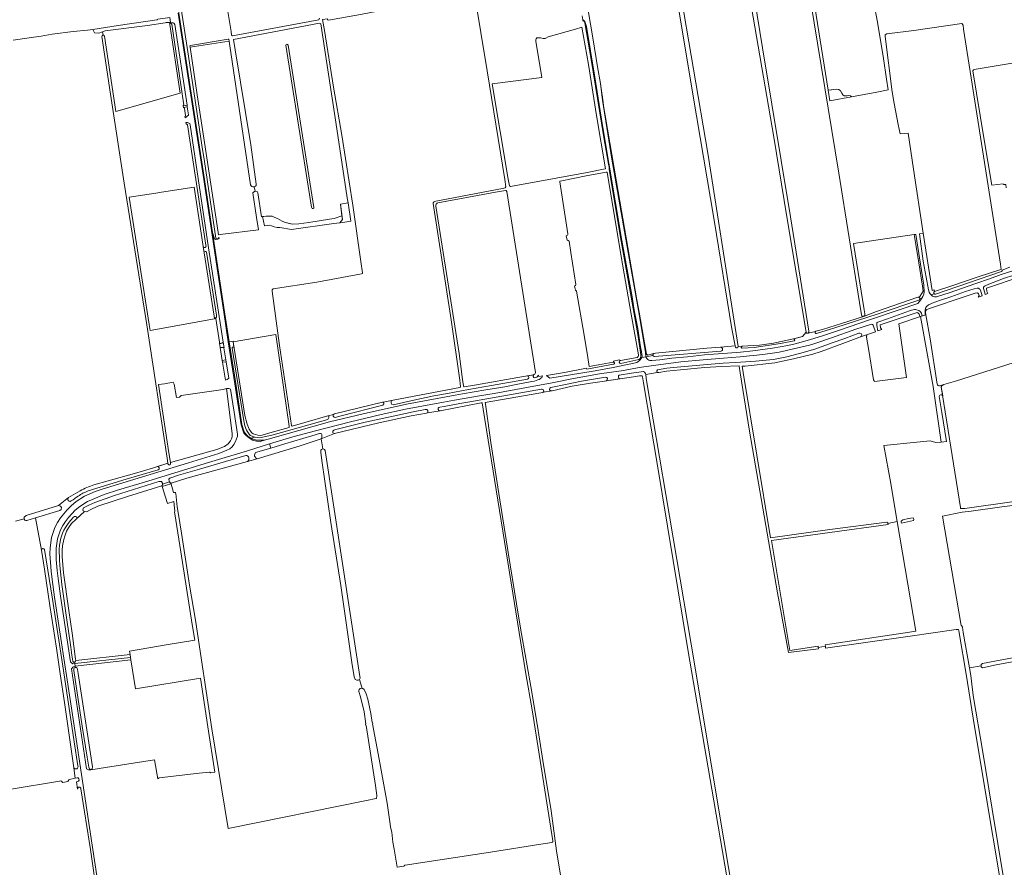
# Model space of a CAD drawing. Header units: metres. Extents: x 209813 to 223847, y 571801 to 587119.
# Tile 131 of 256: x 216649 to 217443, y 572574 to 573258. Entities that reach past the tile are written whole.
import ezdxf

# ---------------------------------------------------------------- set-up
doc = ezdxf.new("R2010")
doc.units = ezdxf.units.M
for name, color, linetype, lineweight in [('B-RO-GR-BOUWLAND-GV', 8, 'Continuous', 0), ('B-RO-GR-GRAS-GV', 8, 'Continuous', 0), ('B-RO-GR-GROENVOORZIENING-GV', 8, 'Continuous', 0), ('B-RO-OG-TERREIN_CULTUURSCHEIDING-GV', 8, 'Continuous', 0), ('B-RO-OG-WATER_GREPPEL-GV', 8, 'Continuous', 0), ('B-RO-OG-WEG-GV', 8, 'Continuous', 0), ('B-RO-VH-ONVERHARD-GV', 8, 'Continuous', 0), ('B-RO-VH-VERHARDING_GRASBETONSTEEN-GV', 8, 'Continuous', 0), ('B-RO-VH-VERHARDING_OPEN-GV', 8, 'Continuous', 0), ('B-RO-VH-VERHARDING_PUIN-GV', 8, 'Continuous', 0), ('B-RO-VH-VERHARDING_STRAATBAKSTEEN-GV', 8, 'Continuous', 0), ('B-RO-VH-VERHARDING_TEGEL-GV', 8, 'Continuous', 0)]:
    doc.layers.add(name, color=color, linetype=linetype, lineweight=lineweight)

msp = doc.modelspace()

# ---------------------------------------------------------------- linework, layer by layer
at = {"layer": 'B-RO-GR-BOUWLAND-GV', "flags": 128}
for points in [[(217180.94, 573285.855), (217203.967, 573149.926), (217225.18, 573014.525), (217228.531, 572994.138), (217231.763, 572994.28), (217245.672, 572995.248), (217256.836, 572996.894), (217273.114, 573000.24), (217280.441, 573002.237), (217283.335, 573005.599), (217267.687, 573098.787), (217257.133, 573162.859), (217236.228, 573284.967)], [(217107.067, 573266.661), (217111.398, 573241.344), (217115.071, 573219.739), (217117.338, 573206.117), (217119.922, 573188.544), (217121.151, 573180.42), (217130.397, 573127.018), (217138.123, 573081.695), (217146.75, 573031.78), (217148.57, 573021.8), (217152.16, 573001.67), (217154.57, 572987.95), (217155.583, 572987.015), (217160.22, 572988.357), (217160.462, 572988.477), (217160.752, 572988.548), (217161.746, 572988.587), (217203.239, 572992.618), (217214.264, 572993.49), (217226.041, 572994.603), (217223.301, 573008.321), (217209.144, 573095.98), (217194.957, 573180.048), (217178.391, 573278.558)], [(216838.041, 573122.864), (216836.812, 573122.776), (216836.072, 573123.041), (216835.447, 573123.581), (216835.128, 573124.474), (216818.455, 573236.631), (216817.836, 573240.45), (216786.212, 573235.502), (216792.071, 573197.099), (216797.986, 573158.526), (216808.216, 573091.388), (216809.106, 573084.2), (216810.497, 573084.401), (216841.493, 573088.077), (216839.907, 573098.217), (216836.785, 573117.955), (216837.42, 573118.643), (216838.66, 573119.334)], [(217041.726, 573119.071), (217041.321, 573119.8), (217041.07, 573119.904), (217035.69, 573119.069), (216986.27, 573110.072)], [(217063.838, 572971.539), (217064.474, 572971.874), (217064.787, 572972.214), (217064.894, 572973.041), (217041.726, 573119.071)], [(216984.6, 573107.326), (217003.367, 572988.537), (217006.113, 572967.531), (217006.721, 572962.443), (217007.105, 572961.629), (217007.343, 572961.545), (217015.621, 572962.837), (217055.204, 572969.855), (217063.477, 572971.349), (217063.634, 572971.432)]]:
    msp.add_lwpolyline(points, dxfattribs=at)
for points in [[(216891.695, 573254.261), (216890.604, 573254.757), (216821.343, 573241.726), (216822.645, 573233.26), (216835.189, 573156.687), (216839.624, 573125.123), (216839.528, 573124.036), (216838.999, 573123.322), (216838.041, 573122.864), (216838.66, 573119.334), (216840.286, 573119.152), (216840.921, 573118.04), (216843.966, 573098.777), (216847.788, 573099.296), (216852.432, 573099.296), (216854.694, 573098.026), (216856.678, 573097.272), (216860.608, 573095.089), (216862.433, 573094.454), (216867.593, 573093.105), (216869.299, 573092.668), (216874.141, 573092.986), (216882.039, 573094.097), (216898.628, 573096.756), (216902.399, 573097.272), (216908.763, 573099.576), (216907.598, 573109.02), (216913.688, 573109.941), (216913.111, 573113.916), (216903.834, 573175.09), (216896.79, 573220.857)], [(216884.805, 573105.513), (216884.276, 573106.472), (216863.6, 573237.178), (216863.677, 573237.706), (216864.249, 573238.047), (216864.969, 573237.769), (216865.4, 573237.253), (216886.161, 573106.207), (216886.128, 573105.612), (216885.566, 573105.381)]]:
    msp.add_lwpolyline(points, close=True, dxfattribs=at)
at = {"layer": 'B-RO-GR-BOUWLAND-GV'}
for points in [[(216986.27, 573110.072, 0.3871841), (216984.6, 573107.326)], [(217063.634, 572971.432, -0.0394173), (217063.838, 572971.539)]]:
    msp.add_lwpolyline(points, format="xyb", dxfattribs=at)
at = {"layer": 'B-RO-GR-GRAS-GV', "flags": 128}
for points in [[(217185.952, 573602.808), (217186.194, 573602.788), (217187.321, 573602.224), (217187.952, 573601.503), (217188.399, 573600.001), (217200.092, 573532.31), (217210.208, 573471.486), (217219.574, 573413.012), (217237.058, 573302.873), (217248.022, 573234.863), (217270.771, 573098.774), (217285.404, 573006.345)], [(216852.4, 573038.831), (216858.468, 572994.87), (216868.001, 572930.367), (216868.636, 572929.812), (216878.862, 572932.883), (216897.455, 572938.303), (216902.059, 572939.335), (216902.718, 572939.748), (216941.403, 572949.283), (216942.092, 572949.279), (216950.092, 572950.891), (217003.95, 572961.014), (217004.31, 572961.204), (217004.355, 572961.59), (217003.805, 572967.071), (216996.961, 573015.513), (216982.385, 573109.5), (216982.489, 573110.102), (216982.806, 573110.631), (216983.283, 573110.975), (217038.343, 573121.664), (217040.565, 573121.982), (217041.111, 573122.797), (217040.255, 573128.711), (217026.069, 573216.344), (217015.755, 573278.679)], [(217015.755, 573278.679), (217014.814, 573279.226), (217014.586, 573279.276), (217014.029, 573279.274), (217009.278, 573278.47), (216923.69, 573261.9), (216897.941, 573257.349), (216897.2, 573257.693), (216897.015, 573258.514), (216893.114, 573257.832), (216894.622, 573249.087), (216901.912, 573203.33), (216908.626, 573164.656), (216917.503, 573108.01), (216924.008, 573062.713), (216925.501, 573053.614), (216925.262, 573053.025), (216924.616, 573052.739), (216888.441, 573046.095), (216853.425, 573040.6)], [(217330.175, 573018.877), (217329.598, 573018.434), (217328.229, 573018.576), (217327.927, 573019.581), (217326.393, 573029.505), (217309.56, 573133.873), (217286.695, 573273.282)], [(217329.186, 573274.118), (217290.173, 573267.947), (217301.038, 573200.837), (217305.715, 573201.517), (217307.422, 573201.755), (217309.763, 573201.438)], [(217319.851, 573195.449), (217340.291, 573199.314), (217349.37, 573201.169), (217347.981, 573209.774), (217345.662, 573226.51), (217340.834, 573255.688), (217337.844, 573271.233)], [(216816.751, 573264.319), (216819.368, 573248.095), (216819.76, 573245.22), (216820.462, 573244.589), (216890.266, 573257.477), (216890.71, 573259.032)], [(216715.496, 573247.892), (216712.671, 573246.833), (216709.232, 573246.991), (216707.898, 573249.867), (216703.51, 573249.202), (216691.939, 573248.183), (216675.095, 573246.127), (216666.205, 573244.302), (216656.521, 573242.952), (216643.424, 573241.206)], [(216708.621, 572882.483), (216720.096, 572885.668), (216741.406, 572891.752), (216755.92, 572896.053), (216768.317, 572900.05), (216767.705, 572903.922), (216751.348, 573011.569), (216733.116, 573125.878), (216722.135, 573197.561), (216715.072, 573244.066), (216715.268, 573244.712), (216715.874, 573245.14), (216716.03, 573245.132)], [(217479.118, 573227.127), (217473.801, 573226.64), (217418.908, 573217.632)], [(217417.881, 573216.509), (217426.562, 573162.472), (217433.102, 573124.182), (217442.329, 573125.3), (217442.562, 573124.686), (217444.467, 573124.77), (217444.77, 573122.178)], [(217307.422, 573201.755), (217303.691, 573201.16), (217301.038, 573200.837), (217302.442, 573192.168), (217319.851, 573195.449), (217319.169, 573196.239)], [(217311.033, 573200.247), (217309.763, 573201.438)], [(217311.033, 573200.247), (217312.145, 573198.501)], [(217312.78, 573197.033), (217312.145, 573198.501)], [(217312.78, 573197.033), (217313.851, 573196.397)], [(217315.28, 573196.278), (217313.851, 573196.397)], [(217315.28, 573196.278), (217316.431, 573196.278), (217317.622, 573196.437), (217319.169, 573196.239)], [(217147.979, 572987.278), (217142.172, 573020.271), (217134.178, 573066.597), (217122.662, 573134.839), (217121.885, 573134.645), (217105.946, 573131.634), (217084.947, 573127.519), (217084.494, 573127.399), (217084.467, 573126.809), (217091.1, 573084.841)], [(217089.706, 573083.471), (217090.432, 573079.781)], [(217092.003, 573079.127), (217093.451, 573069.969), (217097.402, 573044.144), (217097.341, 573043.412), (217096.506, 573042.786), (217097.078, 573039.454)], [(217097.078, 573039.454), (217097.325, 573039.429), (217097.474, 573039.371), (217097.609, 573039.283), (217097.769, 573039.104), (217097.842, 573038.96), (217097.883, 573038.805), (217104.297, 573003.16), (217107.209, 572985.195), (217108.305, 572978.03), (217115.834, 572979.327), (217127.683, 572981.463), (217127.954, 572982.337), (217132.519, 572983.257), (217133.515, 572982.79), (217146.916, 572985.326)], [(217356.749, 572852.86), (217352.95, 572875.32), (217351.616, 572883.521), (217345.929, 572914.307), (217372.678, 572916.825), (217383.384, 572918.083), (217387.882, 572916.654), (217392.261, 572916.963), (217385.714, 572961.843), (217375.568, 573018.367), (217358.084, 573012.404), (217364.154, 572969.208), (217338.357, 572965.901), (217338.279, 572966.308), (217338.046, 572966.487), (217337.89, 572966.68), (217337.778, 572966.9), (217337.718, 572967.117), (217333.662, 572992.441), (217331.931, 573001.586), (217331.915, 573001.82), (217331.983, 573002.163), (217332.086, 573002.373), (217332.243, 573002.57), (217332.078, 573003.584), (217327.08, 573001.901), (217325.835, 573001.402), (217312.849, 572996.558), (217295.378, 572990.099), (217288.675, 572987.934), (217273.198, 572984.267), (217257.892, 572980.905), (217234.081, 572978.291), (217231.585, 572978.151), (217232.424, 572973.045), (217254.628, 572839.857), (217302.414, 572846.38), (217348.421, 572852.45), (217349.103, 572851.943), (217349.29, 572851.354)], [(217284.783, 573004.967), (217290.919, 573006.262), (217291.174, 573006.367), (217296.377, 573007.778), (217311.885, 573012.625), (217329.588, 573018.24), (217330.397, 573018.562)], [(217515.336, 573001.648), (217403.779, 572966.028), (217394.36, 572963.375), (217392.784, 572962.344), (217392.248, 572961.584), (217407.698, 572864.352), (217407.935, 572863.691), (217408.177, 572863.412), (217409.155, 572863.348), (217411.367, 572863.458), (217450.988, 572869.192)], [(217229.354, 572978.292), (217229.124, 572978.433), (217214.954, 572977.987), (217201.265, 572977.114), (217181.815, 572975.36), (217170.624, 572974.087), (217164.414, 572973.178), (217163.09, 572973.227), (217153.847, 572971.474), (217154.316, 572968.486), (217154.786, 572965.161), (217170.029, 572874.835), (217190.606, 572754.083), (217216.805, 572596.238), (217251.926, 572388.915), (217253.804, 572374.948)], [(217465.414, 572413.263), (217449.195, 572507.478), (217418.95, 572689.245), (217412.616, 572728.198), (217406.392, 572764.862), (217406.069, 572765.943), (217405.82, 572765.96), (217404.351, 572765.917), (217367.299, 572760.524), (217298.954, 572750.826), (217298.84, 572752.328), (217293.107, 572751.339), (217293.219, 572750.279), (217268.933, 572747.199), (217260.28, 572795.519), (217237.672, 572925.933), (217230.162, 572972.867), (217229.354, 572978.292)], [(217208.7, 572627.558), (217201.155, 572671.519), (217187.787, 572749.645), (217175.918, 572821.594), (217162.444, 572902.97), (217158.293, 572928.307), (217152.06, 572964.721), (217151.269, 572969.658), (217151.022, 572970.312), (217150.845, 572970.416), (217148.911, 572970.396), (217143.966, 572969.758), (217120.536, 572966.265), (217109.444, 572964.651), (217094.55, 572962.072), (217078.439, 572958.447), (217071.133, 572957.183), (217070.939, 572956.915), (217069.199, 572956.686), (217024.286, 572948.845), (217024.54, 572947.446), (217025.151, 572943.808), (217028.911, 572916.654), (217035.433, 572875.581), (217042.811, 572827.932), (217049.551, 572786.559), (217052.865, 572766.967), (217061.908, 572715.368), (217066.956, 572684.386), (217070.731, 572660.182), (217077.529, 572619.516), (217081.854, 572587.171), (217085.588, 572564.497)], [(217078.991, 572595.242), (217062.256, 572700.956), (217057.208, 572729.963), (217022.773, 572943.433), (217021.95, 572948.647), (217021.177, 572948.565), (216988.019, 572942.25), (216977.7, 572940.6), (216976.881, 572940.354), (216964.557, 572938.145), (216938.648, 572932.626), (216902.862, 572923.925), (216892.14, 572919.651), (216893.501, 572911.429), (216893.746, 572911.436), (216894.751, 572910.915), (216895.355, 572910.152), (216923.276, 572727.863), (216923.381, 572726.504), (216922.865, 572725.567), (216924.988, 572718.36), (216925.634, 572718.244), (216926.835, 572717.362), (216928.321, 572713.81), (216929.672, 572709.553), (216931.981, 572697.972), (216933.293, 572690.777), (216933.539, 572690.832), (216933.789, 572689.72), (216933.498, 572689.655), (216938.685, 572661.21), (216945.291, 572625.661), (216947.647, 572608.92), (216948.021, 572606.444), (216948.98, 572602.485), (216949.971, 572594.321), (216950.918, 572588.773), (216953.282, 572574.139), (216959.036, 572575.014)], [(216936.956, 572631.876), (216935.936, 572639.94), (216928.354, 572688.496), (216927.988, 572688.414), (216927.738, 572689.526), (216928.178, 572689.625), (216926.631, 572699.531), (216923.88, 572711.625), (216922.349, 572715.739), (216922.349, 572716.753), (216922.78, 572717.468), (216923.56, 572718.197), (216924.572, 572718.435), (216924.988, 572718.36), (216922.836, 572725.513), (216921.743, 572724.988), (216920.681, 572724.988), (216919.58, 572725.517), (216919.136, 572726.366), (216918.553, 572727.716), (216916.687, 572739.172), (216907.884, 572801.352), (216899.797, 572852.206), (216892.673, 572902.226), (216891.756, 572908.753), (216891.766, 572910.364), (216892.186, 572910.96), (216892.923, 572911.414), (216893.501, 572911.429), (216892.058, 572919.564), (216874.995, 572913.99), (216840.383, 572903.608), (216832.556, 572901.391), (216783.769, 572887.877), (216771.146, 572883.956), (216770.644, 572884.082), (216773.005, 572876.227)], [(216652.334, 572855.087), (216652.324, 572856.347), (216653.907, 572857.657), (216679.217, 572865.554), (216680.237, 572865.962), (216688.295, 572872.222), (216697.711, 572877.799)], [(216774.791, 572875.499), (216775.877, 572864.699), (216776.687, 572860.073), (216779.351, 572843.596), (216785.938, 572801.587), (216790.647, 572773.354), (216803.81, 572685.654), (216816.97, 572605.437), (216928.557, 572628.008), (216936.507, 572629.639), (216936.729, 572629.845), (216936.956, 572631.284), (216936.956, 572631.876)], [(217470.997, 572868.661), (217441.217, 572864.68), (217416.426, 572861.141), (217409.198, 572860.391), (217393.257, 572857.154), (217408.437, 572769.133), (217408.634, 572769.052), (217409.42, 572767.795), (217410.063, 572763.333), (217415.079, 572734.927), (217424.441, 572736.47), (217424.389, 572737.549), (217425.548, 572738.396), (217475.352, 572747.749)], [(216641.899, 572636.94), (216680.808, 572643.598), (216682.08, 572643.691), (216682.87, 572643.361), (216683.386, 572642.502), (216688.04, 572643.355), (216687.956, 572643.775), (216688.332, 572644.554), (216688.964, 572644.852), (216693.599, 572645.848), (216692.436, 572654.369), (216684.944, 572706.905), (216681.473, 572730.165), (216678.545, 572750.781), (216673.074, 572785.309), (216668.953, 572814.363), (216666.533, 572829.945), (216661.646, 572855.924), (216654.519, 572853.763), (216653.685, 572853.839), (216652.878, 572854.041), (216652.335, 572854.89), (216652.334, 572855.087), (216645.3, 572853.203)], [(217298.84, 572752.328), (217298.753, 572753.476), (217366.756, 572763.735), (217371.704, 572764.457), (217356.749, 572852.86), (217349.29, 572851.354), (217349.545, 572850.552), (217255.275, 572837.558), (217270.055, 572748.933), (217292.998, 572752.379), (217293.107, 572751.339)], [(217493.498, 572751.641), (217494.445, 572751.465), (217495.36, 572750.887), (217495.374, 572750.141), (217495.217, 572749.003), (217494.017, 572748.189), (217478.437, 572745.099), (217436.547, 572737.419), (217425.553, 572734.967), (217424.482, 572735.61), (217424.441, 572736.47)], [(217415.079, 572734.927), (217416.157, 572728.819), (217417.382, 572717.288), (217418.361, 572710.978), (217425.49, 572668.413), (217433.231, 572620.881), (217442.584, 572565.435), (217449.244, 572523.865), (217456.875, 572480.22), (217467.798, 572415.408), (217474.544, 572375.011), (217475.04, 572373.174)], [(217226.516, 572523.754), (217208.7, 572627.558)], [(216959.676, 572575.819), (217028.557, 572586.308), (217069.207, 572592.595), (217078.16, 572594.083)]]:
    msp.add_lwpolyline(points, dxfattribs=at)
for points in [[(216769.891, 573253.881), (216769.645, 573255.43), (216768.43, 573255.34), (216766.95, 573255.3), (216766.07, 573255.08), (216751.805, 573253.124), (216717.858, 573248.588), (216715.496, 573247.892), (216716.03, 573245.132), (216716.615, 573245.103), (216717.049, 573244.717), (216717.217, 573244.283), (216726.454, 573183.508), (216778.37, 573198.416)], [(217097.306, 573250.12), (217075.218, 573243.947), (217073.36, 573242.78), (217072.835, 573242.58), (217071.099, 573242.623), (217068.881, 573243.152), (217067.751, 573243.154), (217066.096, 573242.956), (217065.408, 573242.311), (217065.286, 573241.787), (217065.324, 573240.293), (217069.95, 573211.065), (217030.006, 573205.941), (217042.861, 573129.106), (217043.897, 573123.637), (217044.684, 573123.186), (217078.783, 573129.453), (217106.725, 573134.44), (217121.01, 573137.356), (217121.298, 573137.439), (217121.441, 573137.506), (217114.177, 573180.321), (217107.592, 573221.447), (217102.422, 573251.712)], [(217410.24, 573249.975), (217409.832, 573253.229), (217408.84, 573254.519), (217370.029, 573248.944), (217348.397, 573246.232), (217347.087, 573245.521), (217347.028, 573244.045), (217352.724, 573199.502), (217354.32, 573190.14), (217357.634, 573173.173), (217359.062, 573165.553), (217365.469, 573166.035), (217369.853, 573137.155), (217377.67, 573085.389), (217384.965, 573039.36), (217386.451, 573039.678), (217386.924, 573038.449), (217400.729, 573042.953), (217421.98, 573050.18), (217440.335, 573056.205), (217440.506, 573056.223), (217440.033, 573060.406)], [(216817.836, 573240.45), (216817.466, 573242.045), (216816.961, 573242.045), (216786.582, 573236.984), (216786.182, 573236.684), (216786.063, 573236.48), (216786.212, 573235.502)], [(216737.015, 573114.42), (216753.368, 573011.935), (216754.124, 573006.99), (216806.098, 573016.381), (216805.703, 573018.645), (216797.723, 573069.656), (216796.454, 573076.697), (216789.552, 573122.617), (216763.264, 573118.593), (216758.763, 573117.739)], [(216902.161, 573093.183), (216907.134, 573093.889), (216909.145, 573096.478), (216908.763, 573099.576), (216902.399, 573097.272), (216898.628, 573096.756), (216882.039, 573094.097), (216874.141, 573092.986), (216869.299, 573092.668), (216865.529, 573093.66), (216862.433, 573094.454), (216860.608, 573095.089), (216856.678, 573097.272), (216854.694, 573098.026), (216852.432, 573099.296), (216847.788, 573099.296), (216844.583, 573098.865), (216846.338, 573091.332), (216850.704, 573091.832), (216852.062, 573091.533), (216854.017, 573090.681), (216856.409, 573089.945), (216858.64, 573089.991), (216868.195, 573088.435)], [(217330.397, 573018.562), (217340.153, 573022.442), (217373.396, 573033.959), (217373.593, 573033.979), (217374.894, 573034.499), (217377.628, 573038.831), (217377.052, 573042.795), (217374.079, 573061.592), (217371.809, 573076.234), (217370.366, 573084.324), (217321.576, 573077.207), (217330.208, 573023.647), (217330.684, 573020.325), (217330.545, 573019.161), (217330.175, 573018.877)], [(216821.718, 572992.688), (216830.528, 572938.53), (216832.344, 572931.501), (216834.017, 572927.465), (216835.837, 572924.758), (216837.166, 572923.784), (216840.807, 572922.561), (216842.883, 572922.395), (216844.457, 572922.616), (216852.574, 572924.954), (216866.255, 572928.859), (216866.295, 572929.812), (216855.414, 573003.809), (216821, 572997.895)], [(216773.494, 572963.622), (216772.753, 572965.421), (216765.556, 572964.045), (216760.775, 572963.497), (216769.223, 572908.257), (216770.535, 572900.594), (216807.956, 572911.006), (216814.126, 572913.424), (216816.977, 572915.553), (216818.86, 572917.98), (216819.611, 572919.558), (216820.17, 572921.25), (216820.24, 572923.99), (216815.697, 572960.258), (216813.076, 572959.389), (216778.997, 572954.52), (216777.727, 572953.25), (216775.187, 572952.827)], [(216700.982, 572860.902), (216690.72, 572851.274), (216688.264, 572847.799), (216686.663, 572845.056), (216685.149, 572841.131), (216684.386, 572838.461), (216683.463, 572833.288), (216683.188, 572829.771), (216683.16, 572824.766), (216684.279, 572811.636), (216688.325, 572781.163), (216691.071, 572762.869), (216693.864, 572741.773), (216693.979, 572740.752), (216737.823, 572745.536), (216737.378, 572748.344), (216768.58, 572753.85), (216789.997, 572757.142), (216788.038, 572769.928), (216778.837, 572828.529), (216773.885, 572859.178), (216773.721, 572860.342), (216774.008, 572861.157), (216773.274, 572869.043), (216767.98, 572867.437), (216763.853, 572881.049), (216763.617, 572881.617), (216755.794, 572879.187), (216735.898, 572873.146), (216711.737, 572865.215), (216705.679, 572862.459), (216703.236, 572861.003), (216702.323, 572860.854)], [(216706.126, 572653.008), (216706.205, 572652.6), (216718.066, 572654.524), (216757.46, 572660.835), (216760.333, 572645.414), (216760.834, 572645.589), (216760.966, 572645.915), (216761.179, 572646.099), (216761.406, 572646.176), (216793.499, 572650.053), (216801.922, 572650.807), (216802.159, 572650.785), (216802.308, 572650.73), (216802.442, 572650.645), (216802.603, 572650.47), (216802.707, 572650.234), (216806.372, 572650.651), (216800.689, 572687.373), (216794.665, 572726.679), (216742.19, 572717.99), (216738.477, 572741.411), (216693.446, 572736.126), (216693.822, 572735.268), (216694.426, 572735.248), (216695.101, 572734.72), (216695.435, 572733.661), (216695.996, 572730.323), (216701.86, 572691.918), (216707.612, 572655.089), (216707.312, 572653.335)]]:
    msp.add_lwpolyline(points, close=True, dxfattribs=at)
at = {"layer": 'B-RO-GR-GRAS-GV'}
for points in [[(217418.908, 573217.632, 0.3229826), (217417.881, 573216.509)], [(217091.1, 573084.841, -0.4211645), (217089.706, 573083.471)], [(217090.432, 573079.781, -0.3284965), (217092.003, 573079.127)], [(216853.425, 573040.6, 0.395625), (216852.4, 573038.831)], [(217285.404, 573006.345, -0.398449), (217284.783, 573004.967)], [(217146.916, 572985.326, 0.3894072), (217147.979, 572987.278)], [(216697.711, 572877.799, -0.0441266), (216708.621, 572882.483)], [(216773.005, 572876.227, -0.5815413), (216774.791, 572875.499)], [(217078.16, 572594.083, 0.5360268), (217078.991, 572595.242)], [(216959.036, 572575.014, -0.4364417), (216959.676, 572575.819)]]:
    msp.add_lwpolyline(points, format="xyb", dxfattribs=at)
at = {"layer": 'B-RO-GR-GROENVOORZIENING-GV', "flags": 128}
for points in [[(217374.92, 573032.778), (217376.545, 573033.162), (217377.343, 573034.48), (217378.227, 573036.302), (217378.548, 573038.258), (217378.245, 573043.66), (217377.08, 573050.28), (217371.709, 573084.519), (217370.366, 573084.324), (217371.809, 573076.234), (217374.079, 573061.592), (217377.052, 573042.795), (217377.628, 573038.831), (217374.894, 573034.499), (217373.593, 573033.979), (217373.996, 573033.925), (217374.247, 573033.821), (217374.471, 573033.666), (217374.658, 573033.469), (217374.799, 573033.236), (217374.89, 573032.98)], [(217384.195, 573035.645), (217386.569, 573036.653), (217386.4, 573036.902), (217386.316, 573037.128), (217386.281, 573037.367), (217386.297, 573037.608), (217386.362, 573037.841), (217386.547, 573038.151), (217386.72, 573038.32), (217386.924, 573038.449), (217386.451, 573039.678), (217384.965, 573039.36), (217377.67, 573085.389), (217374.774, 573084.967), (217377.78, 573062.99), (217379.99, 573049.93), (217382.1, 573039.87), (217382.2, 573038.99), (217382.28, 573038.73), (217382.43, 573038.03), (217382.97, 573037.02), (217383.11, 573036.82), (217383.81, 573036)], [(216693.189, 572738.358), (216738.167, 572743.364), (216737.823, 572745.536), (216693.979, 572740.752), (216693.755, 572740.162), (216693.228, 572739.556), (216693.009, 572739.556)]]:
    msp.add_lwpolyline(points, close=True, dxfattribs=at)
at = {"layer": 'B-RO-OG-TERREIN_CULTUURSCHEIDING-GV', "flags": 128}
msp.add_lwpolyline([(216770.644, 572884.082), (216770.088, 572884.221), (216769.655, 572884.907), (216764.065, 572883.144), (216764.161, 572882.706), (216763.617, 572881.617), (216763.853, 572881.049), (216770.877, 572883.244)], close=True, dxfattribs=at)
at = {"layer": 'B-RO-OG-WATER_GREPPEL-GV', "flags": 128}
for points in [[(216886.128, 573105.612), (216886.161, 573106.207), (216865.4, 573237.253), (216864.969, 573237.769), (216864.249, 573238.047), (216863.677, 573237.706), (216863.6, 573237.178), (216884.276, 573106.472), (216884.805, 573105.513), (216885.566, 573105.381)], [(217360.053, 572853.34), (217359.916, 572852.488), (217360.22, 572851.708), (217369.885, 572853.667), (217370.164, 572854.615), (217369.726, 572855.811), (217365.914, 572855.325), (217361.244, 572854.317)]]:
    msp.add_lwpolyline(points, close=True, dxfattribs=at)
at = {"layer": 'B-RO-OG-WEG-GV', "flags": 128}
for points in [[(216777.206, 573278.19), (216774.247, 573297.426), (216774.394, 573298.071), (216775.016, 573298.609), (216774.819, 573299.988), (216773.39, 573299.86), (216771.929, 573298.569), (216777.22, 573262.93), (216797.35, 573132.38), (216804.355, 573086.147), (216805.852, 573081.014), (216806.806, 573080.37), (216808.65, 573080.708), (216809.633, 573081.12)], [(216809.633, 573081.12), (216809.35, 573082.236), (216809.195, 573081.616), (216808.817, 573081.093), (216808.188, 573080.89), (216807.442, 573080.861), (216806.941, 573081.479), (216797.795, 573143.344), (216795.816, 573156.54), (216790.23, 573194.49), (216784.366, 573231.65), (216778.473, 573269.959)], [(217150.844, 572985.353), (217150.93, 572985.77), (217150.83, 572988.17), (217149.41, 572995.57), (217147.38, 573008.54), (217144.61, 573023.52), (217142.81, 573034.2), (217134.5, 573079.69), (217119.05, 573172.43), (217112.7, 573211.43), (217105.96, 573252.2), (217105.12, 573255.35), (217104.75, 573256.14), (217104.28, 573256.77), (217103.79, 573257.19), (217103.55, 573257.34), (217103.066, 573257.549), (217103.189, 573256.787), (217103.959, 573256.753), (217104.508, 573255.943), (217104.726, 573255.241), (217109.778, 573225.66), (217120.158, 573162.615), (217123.912, 573141.111), (217124.343, 573138.835), (217124.484, 573136.832), (217133.117, 573083.585), (217147.717, 573002.15), (217150.005, 572987.276)], [(217447.619, 573058.06), (217441.293, 573055.732), (217441.361, 573055.566), (217441.396, 573055.378), (217441.391, 573055.187), (217441.346, 573055), (217441.263, 573054.827), (217441.147, 573054.675), (217441.001, 573054.551), (217440.82, 573054.46), (217387.763, 573036.306), (217387.482, 573036.259), (217387.123, 573036.302), (217386.795, 573036.453), (217386.569, 573036.653), (217384.195, 573035.645), (217384.58, 573035.29), (217385.35, 573034.76), (217386.33, 573034.36), (217386.74, 573034.27), (217387.3, 573034.2), (217388.01, 573034.19), (217388.44, 573034.22), (217389.27, 573034.41), (217398.56, 573037.49), (217420.05, 573044.78), (217431.24, 573048.61), (217440.72, 573052.07), (217449.96, 573055.01)], [(217450.76, 573051.65), (217442.53, 573048.89), (217430.73, 573044.26), (217427.64, 573042.93), (217427.14, 573042.64), (217426.65, 573042.23), (217426.34, 573041.83), (217426.26, 573041.63), (217426.29, 573040.93), (217427.394, 573037.281), (217427.763, 573036.063), (217429.842, 573036.869), (217428.966, 573038.578), (217428.824, 573041.095), (217457.591, 573050.845)], [(217153.952, 572985.867), (217154.35, 572985.19), (217154.87, 572984.45), (217155.57, 572983.73), (217156.33, 572983.17), (217157.28, 572982.77), (217158.76, 572982.67), (217165.31, 572983.45), (217174.99, 572984.66), (217187.63, 572985.77), (217201.23, 572987.24), (217208.63, 572987.86), (217219.95, 572988.65), (217230.21, 572989.57), (217240.35, 572990.62), (217250.27, 572991.84), (217256.27, 572992.75), (217268.47, 572995.02), (217274.45, 572996.34), (217284.02, 572998.96), (217295.56, 573002.53), (217310.24, 573007.18), (217334.41, 573015.47), (217358.25, 573023.77), (217373.358, 573028.896), (217375.575, 573031.558), (217376.545, 573033.162), (217374.92, 573032.778), (217374.903, 573032.439), (217374.766, 573032.056), (217374.612, 573031.832), (217374.302, 573031.568), (217341.254, 573020.328), (217306.375, 573009.151), (217291.582, 573004.651), (217291.307, 573004.63), (217291.038, 573004.695), (217290.804, 573004.84), (217290.68, 573004.97), (217290.581, 573005.131), (217290.52, 573005.305), (217290.496, 573005.488), (217290.533, 573005.762), (217290.604, 573005.932), (217290.708, 573006.084), (217290.919, 573006.262), (217284.783, 573004.967)], [(217132.503, 572971.024), (217142.455, 572972.588), (217152.178, 572973.866), (217152.952, 572973.378), (217153.734, 572972.33), (217153.847, 572971.474), (217163.09, 572973.227), (217162.831, 572974.438), (217163.389, 572975.244), (217170.864, 572976.567), (217179.222, 572977.517), (217206.558, 572979.893), (217216.284, 572980.609), (217226.215, 572981.103), (217242.43, 572982.157), (217257.012, 572983.665), (217267.699, 572985.835), (217277.811, 572988.536), (217290.28, 572991.934), (217304.255, 572996.931), (217314.474, 573000.602), (217325.653, 573004.795), (217326.722, 573004.89), (217327.709, 573004.478), (217328.197, 573003.453), (217327.827, 573002.434), (217327.08, 573001.901), (217339.131, 573005.958), (217337.7, 573010.51), (217337.39, 573011.19), (217337.18, 573011.49), (217336.86, 573011.79), (217335.983, 573012.051), (217323.46, 573008.01), (217303.84, 573001.21), (217290.39, 572996.51), (217285.97, 572995.25), (217280.05, 572993.76), (217273.19, 572992.08), (217267.37, 572990.79), (217261.39, 572989.59), (217256.13, 572988.73), (217250.27, 572987.82), (217243.55, 572986.98), (217237.59, 572986.46), (217230.05, 572985.73), (217216.57, 572984.72), (217200.21, 572983.29), (217182.3, 572981.62), (217172.28, 572980.46), (217162.12, 572978.95), (217148.7, 572977.09), (217135.9, 572974.84), (217116.68, 572972.05), (217095.71, 572968.18), (217078.49, 572964.75), (217056.367, 572960.781), (217031.567, 572956.251), (217019.695, 572954.231), (216999.695, 572950.701), (216990.83, 572949.228), (216960.03, 572943.458), (216940.52, 572939.219), (216915.705, 572933.463), (216887.405, 572926.063), (216869.154, 572921.323), (216850.414, 572915.456), (216851.403, 572912.224), (216862.815, 572915.619), (216884.437, 572922.103), (216890.571, 572923.854), (216891.518, 572924.025), (216892.264, 572923.69), (216892.49, 572923.044), (216892.651, 572920.188), (216892.14, 572919.651)], [(217283.335, 573005.599), (217280.441, 573002.237), (217273.224, 573000.237), (217273.405, 573000.202), (217273.654, 573000.082), (217273.854, 572999.891), (217273.984, 572999.647), (217274.033, 572999.375), (217273.996, 572999.101), (217273.924, 572998.93), (217273.818, 572998.778), (217273.607, 572998.6), (217262.469, 572996.565), (217241.306, 572993.379), (217231.73, 572992.64), (217231.561, 572992.671), (217231.402, 572992.735), (217231.197, 572992.891), (217231.05, 572993.101), (217230.992, 572993.263), (217230.968, 572993.433), (217231, 572993.688), (217231.065, 572993.847), (217231.161, 572993.989), (217231.285, 572994.108), (217231.431, 572994.198), (217231.593, 572994.257), (217231.763, 572994.28), (217228.531, 572994.138)], [(217226.23, 572993.658), (217226.041, 572994.603), (217214.264, 572993.49), (217214.598, 572993.447), (217214.915, 572993.335), (217215.202, 572993.16), (217215.33, 572993.051), (217215.549, 572992.796), (217215.71, 572992.501), (217215.806, 572992.179), (217215.833, 572991.844), (217215.789, 572991.51), (217215.678, 572991.193), (217215.503, 572990.906), (217215.394, 572990.778), (217215.138, 572990.559), (217214.843, 572990.398), (217214.521, 572990.302), (217214.354, 572990.28), (217160.828, 572985.975), (217160.562, 572986.021), (217160.195, 572986.19), (217159.897, 572986.464), (217159.699, 572986.816)], [(217106.101, 572976.645), (217088.388, 572973.117), (217073.7, 572970.8), (217073.98, 572970.32), (217076.532, 572968.619), (217101.6, 572972.58), (217113, 572974.57), (217127.62, 572977.21), (217139.22, 572979.66), (217145.66, 572981), (217146.56, 572981.27), (217147.56, 572981.83), (217149.11, 572983.14), (217150.53, 572984.67), (217150.81, 572985.19), (217150.844, 572985.353)], [(217133.515, 572982.79), (217132.519, 572983.257), (217127.954, 572982.337), (217127.683, 572981.463), (217127.865, 572981.477), (217128.045, 572981.453), (217128.216, 572981.392), (217128.37, 572981.297), (217128.545, 572981.115), (217128.643, 572980.939), (217128.694, 572980.765), (217128.708, 572980.584), (217128.658, 572980.316), (217128.528, 572980.078), (217128.33, 572979.891), (217128.17, 572979.805), (217127.996, 572979.754), (217106.256, 572975.854), (217106.101, 572976.645)], [(217148.272, 572983.488), (217133.851, 572980.315)], [(217149.637, 572985.154), (217150.844, 572985.353)], [(216835.601, 572920.065), (216837.04, 572919.32), (216839.77, 572918.65), (216844.88, 572918.44), (216847.04, 572918.69), (216849.203, 572919.414), (216898.858, 572933.283), (216925.87, 572939.85), (216960.78, 572947.607), (217000.17, 572954.827), (217006.099, 572955.812), (217024.782, 572959.163), (217040.09, 572961.68), (217049.21, 572963.57), (217061.99, 572965.92), (217064.07, 572966.2), (217065.45, 572966.56), (217066.92, 572967.1), (217067.93, 572967.58), (217068.77, 572968.1), (217069.37, 572968.54), (217069.95, 572969.16), (217070.24, 572969.64), (217070.477, 572970.416), (217067.535, 572969.971), (217067.34, 572970.869), (217066.027, 572969.441), (217064.358, 572968.87)], [(217063.634, 572971.432), (217063.477, 572971.349), (217058.31, 572970.396)], [(216892.14, 572919.651), (216902.862, 572923.925), (216901.551, 572924.555), (216901.551, 572925.793), (216902.158, 572926.677), (216903.853, 572927.148), (216927.478, 572932.993), (216953.777, 572938.797), (216966.3, 572941.384), (216975.977, 572943.344), (216977.198, 572943.303), (216978.031, 572942.536), (216978.159, 572941.477), (216977.7, 572940.6), (216988.019, 572942.25), (216987.065, 572942.506), (216986.423, 572943.247), (216986.353, 572944.239), (216986.999, 572944.82), (216987.782, 572945.102), (216991.264, 572945.809), (217003.781, 572948.027), (217010.264, 572949.134), (217069.704, 572959.697), (217070.434, 572959.726), (217071.393, 572959.171), (217071.656, 572957.907), (217071.133, 572957.183), (217078.439, 572958.447), (217077.185, 572958.447), (217076.181, 572959.213), (217076.369, 572960.53), (217077.217, 572960.955), (217090.441, 572963.796), (217102.178, 572966.114), (217106.855, 572966.994), (217121.545, 572969.302)], [(217058.535, 572967.714), (217029.509, 572962.689), (217010.833, 572959.395), (217005.359, 572958.348), (216993.836, 572956.287), (216982.858, 572954.195), (216966.748, 572950.939), (216950.041, 572947.1), (216949.007, 572947.358), (216948.43, 572948.275), (216948.526, 572950.149), (216950.092, 572950.891)], [(217122.213, 572966.515), (217132.909, 572968.11)], [(216722.629, 572491.307), (216707.289, 572591.844), (216689.969, 572705.786), (216676.903, 572791.982), (216674.944, 572806.28), (216674.176, 572813.013), (216673.168, 572826.814), (216673.36, 572831.748), (216674.482, 572839.952), (216677.264, 572848.175), (216679.383, 572852.221), (216681.709, 572855.899), (216687.217, 572862.407), (216690.351, 572865.606), (216694.405, 572869.008), (216701.125, 572873.25), (216709.822, 572877.2), (216714.645, 572878.818), (216725.793, 572882.208), (216784.967, 572900.359), (216809.538, 572907.671), (216815.909, 572910.359), (216818.455, 572911.676), (216820.122, 572913.132), (216821.697, 572915.062), (216822.942, 572917.484), (216824.418, 572921.654), (216824.57, 572923.43), (216821.708, 572941.106), (216818.813, 572959.788), (216818.451, 572960.077), (216817.631, 572960.217), (216816.48, 572960.287), (216815.697, 572960.258), (216820.24, 572923.99), (216820.17, 572921.25), (216819.611, 572919.558), (216818.86, 572917.98), (216816.977, 572915.553), (216814.126, 572913.424), (216807.956, 572911.006), (216770.535, 572900.594), (216770.504, 572899.495), (216770.077, 572898.763), (216769.009, 572898.701), (216768.399, 572899.556), (216768.317, 572900.05), (216759.983, 572897.225)], [(216950.092, 572950.891), (216942.092, 572949.279), (216942.341, 572948.926), (216942.486, 572948.476), (216942.493, 572947.901), (216942.367, 572947.497), (216942.063, 572947.001), (216941.659, 572946.734), (216908.289, 572938.169), (216903.22, 572936.953), (216902.429, 572937.218), (216901.715, 572937.906), (216901.74, 572938.796), (216902.059, 572939.335), (216897.455, 572938.303), (216898.106, 572937.848), (216898.275, 572936.927), (216897.497, 572935.216), (216853.288, 572922.829), (216842.487, 572920.303), (216838.911, 572921.018)], [(216850.414, 572915.456), (216832.604, 572909.881), (216801.235, 572900.482), (216749.496, 572884.762), (216728.586, 572878.392), (216717.014, 572874.714), (216703.43, 572868.97), (216697.273, 572865.083), (216693.652, 572862.044), (216688.129, 572856.124), (216685.659, 572853.07), (216683.583, 572849.788), (216681.707, 572846.206), (216679.219, 572838.859), (216678.199, 572831.372), (216678.149, 572822.315), (216678.997, 572813.544), (216679.759, 572806.865), (216681.704, 572792.672), (216689.737, 572739.678), (216690.632, 572738.894), (216691.811, 572738.205), (216693.189, 572738.358), (216693.009, 572739.556), (216692.141, 572739.556), (216691.661, 572740.259), (216690.908, 572745.187), (216690.174, 572751.459), (216686.886, 572773.684), (216682.929, 572802.206), (216681.278, 572817.488), (216680.822, 572822.363), (216680.681, 572830.552), (216680.944, 572833.918), (216681.974, 572839.391), (216683.461, 572843.659), (216684.505, 572846.045), (216685.676, 572848.115), (216687.922, 572851.435), (216689.747, 572853.742), (216692.256, 572856.366), (216692.948, 572856.909), (216693.621, 572857.089), (216694.346, 572856.856), (216694.744, 572856.357), (216694.854, 572856.007), (216694.957, 572855.376), (216700.982, 572860.902), (216700.075, 572861.46), (216699.829, 572862.412), (216699.918, 572863.088), (216700.394, 572864.015), (216704.553, 572866.207), (216709.485, 572868.249), (216725.401, 572873.816), (216761.181, 572885.164), (216763.17, 572885.104), (216763.888, 572883.954), (216764.065, 572883.144), (216769.655, 572884.907)], [(216839.154, 572908.581), (216851.403, 572912.224)], [(216769.655, 572884.907), (216769.288, 572885.487), (216769.237, 572887.146), (216769.842, 572887.925), (216776.913, 572890.179), (216793.819, 572895.095), (216831.259, 572906.232)], [(216832.556, 572901.391), (216840.383, 572903.608)], [(216760.486, 572894.605), (216734.685, 572887.179), (216703.986, 572877.611)], [(216688.295, 572872.222), (216680.237, 572865.962), (216681.683, 572865.277), (216682.483, 572864.21), (216682.215, 572862.602), (216681.229, 572861.862), (216661.646, 572855.924), (216666.533, 572829.945)], [(216668.904, 572830.269), (216675.229, 572790.235), (216684.266, 572732.712), (216692.788, 572675.111), (216695.772, 572655.989), (216695.885, 572654.961)], [(216692.436, 572654.369), (216693.599, 572645.848), (216695.109, 572646.173), (216695.919, 572646.115), (216696.631, 572645.402), (216696.757, 572644.328), (216696.224, 572643.558), (216695.424, 572643.1), (216694.581, 572642.923), (216695.533, 572637.138), (216695.719, 572637.882), (216696.325, 572638.581), (216697.42, 572638.581), (216698.11, 572637.85), (216698.252, 572637.253), (216705.921, 572588.327), (216711.678, 572548.611), (216718.266, 572506.184), (216726.182, 572454.461), (216727.186, 572447.816)]]:
    msp.add_lwpolyline(points, dxfattribs=at)
for points in [[(216769.645, 573255.43), (216769.891, 573253.881), (216770.045, 573254.421), (216770.446, 573254.607), (216771.099, 573254.722), (216771.657, 573254.089), (216781.081, 573190.648), (216781.238, 573189.211), (216780.942, 573188.619), (216780.618, 573188.572), (216780.695, 573188.111), (216783.807, 573188.752), (216773.905, 573253.853), (216773.44, 573254.73), (216773.13, 573254.96), (216772.67, 573255.15), (216772.12, 573255.26), (216770.02, 573255.44)], [(217153.952, 572985.867), (217159.699, 572986.816), (217159.632, 572987.078), (217159.637, 572987.482), (217159.767, 572987.866), (217160.008, 572988.19), (217160.22, 572988.357), (217155.583, 572987.015), (217154.57, 572987.95), (217152.16, 573001.67), (217148.57, 573021.8), (217146.75, 573031.78), (217138.123, 573081.695), (217130.397, 573127.018), (217121.151, 573180.42), (217119.922, 573188.544), (217118.63, 573197.331), (217118.994, 573192.707), (217124.197, 573160.64), (217126.611, 573145.291), (217140.439, 573065.28), (217148.74, 573018.529), (217153.55, 572989.377)], [(216780.928, 573186.724), (216781.163, 573186.746), (216781.572, 573186.609), (216781.764, 573186.055), (216782.494, 573180.41), (216782.468, 573179.903), (216782.091, 573179.729), (216782.249, 573178.647), (216783.026, 573179.06), (216784.037, 573179.827), (216784.892, 573180.647), (216785.003, 573180.89), (216783.997, 573187.497), (216780.885, 573186.979)], [(216805.865, 573017.883), (216806.098, 573016.381), (216807.038, 573016.551), (216809.97, 572997.64), (216810.126, 572996.407), (216811.09, 572996.57), (216811.95, 572996.79), (216812.29, 572996.94), (216812.58, 572997.15), (216812.83, 572997.43), (216812.937, 572997.706), (216801.182, 573073.555), (216786.352, 573172.989), (216786.135, 573173.951), (216785.136, 573174.263), (216784.177, 573174.664), (216783.357, 573174.821), (216782.811, 573174.784), (216782.993, 573173.539), (216783.626, 573173.515), (216784.161, 573172.984), (216799.062, 573075.903), (216799.122, 573075.004), (216798.997, 573074.456), (216798.44, 573073.865), (216797.276, 573073.865), (216796.851, 573074.618), (216797.723, 573069.656), (216797.745, 573070.39), (216798.504, 573070.709), (216799.177, 573070.799), (216799.65, 573070.049), (216807.561, 573019.476), (216807.708, 573018.465), (216807.681, 573017.736), (216807.138, 573017.192), (216806.274, 573017.235)], [(217379.745, 573019.753), (217379.441, 573021.569), (217379.72, 573023.006), (217380.594, 573023.921), (217381.974, 573024.467), (217412.503, 573034.693), (217419.679, 573037.195), (217421.422, 573037.311), (217422.204, 573036.529), (217422.883, 573035.321), (217422.043, 573033.891), (217425.203, 573035.057), (217423.88, 573039.63), (217423.59, 573040.04), (217423.24, 573040.44), (217422.65, 573040.91), (217422.45, 573041.04), (217422.01, 573041.1), (217421.13, 573041.08), (217418.72, 573040.56), (217411.9, 573038.34), (217400.03, 573034.2), (217390.96, 573031.12), (217384.92, 573029.06), (217382.86, 573028.1), (217382.06, 573027.74), (217381.36, 573027.24), (217380.39, 573026.24), (217379.95, 573025.48), (217379.43, 573023.64), (217379.27, 573022.52), (217379.35, 573020), (217379.41, 573019.642)], [(217341.044, 573013.738), (217340.65, 573013.46), (217340.44, 573013.12), (217340.26, 573012.26), (217340.36, 573011.16), (217341.208, 573006.658), (217344.437, 573007.745), (217343.256, 573009.192), (217343.061, 573011.437), (217370.341, 573020.638), (217372.839, 573021.507), (217373.291, 573021.338), (217373.921, 573020.836), (217374.468, 573020.054), (217374.714, 573019.314), (217375, 573018.178), (217376.911, 573018.812), (217376.35, 573020.74), (217376.23, 573021.02), (217375.37, 573022.24), (217374.29, 573023.1), (217372.39, 573023.75), (217371.47, 573023.85), (217370.69, 573023.81), (217369.71, 573023.69), (217368.39, 573023.39), (217366.57, 573022.79), (217348.97, 573016.44)], [(216821.623, 572993.498), (216820.916, 572998.487), (216817.69, 572997.924), (216823.06, 572964.19), (216828.15, 572931.16), (216829.81, 572925.31), (216830.62, 572924.09), (216831.82, 572922.82), (216833.18, 572921.6), (216835.36, 572920.19), (216835.601, 572920.065), (216838.911, 572921.018), (216838.518, 572921.097), (216834.814, 572922.42), (216833.279, 572924.272), (216831.798, 572926.706), (216830.475, 572929.987), (216829.522, 572934.22), (216820.126, 572992.677), (216820.15, 572993.447), (216820.679, 572993.574)], [(216810.523, 572993.283), (216812.252, 572982.784), (216815.184, 572983.205), (216813.57, 572993.12), (216813.32, 572993.19), (216812.64, 572993.27)], [(216812.492, 572981.331), (216814.853, 572966.994), (216816.196, 572967.6), (216817.47, 572968.455), (216815.409, 572981.75)], [(216706.205, 572652.6), (216706.001, 572652.973), (216705.092, 572653.327), (216704.728, 572654.056), (216704.532, 572654.821), (216703.325, 572662.725), (216699.248, 572687.842), (216692.585, 572732.754), (216692.495, 572734.061), (216692.797, 572734.939), (216693.66, 572735.273), (216693.822, 572735.268), (216693.446, 572736.126), (216692.71, 572736.04), (216692.33, 572735.83), (216691.77, 572735.57), (216691.37, 572735.11), (216691.04, 572734.56), (216690.601, 572733.975), (216702.833, 572653.434), (216703.661, 572652.776), (216704.429, 572652.519), (216705.243, 572652.504)]]:
    msp.add_lwpolyline(points, close=True, dxfattribs=at)
at = {"layer": 'B-RO-OG-WEG-GV'}
for points in [[(217064.358, 572968.87, -0.7435734), (217063.634, 572971.432)], [(217132.909, 572968.11, -0.5937309), (217132.503, 572971.024)], [(217058.31, 572970.396, -0.8862352), (217058.535, 572967.714)], [(217121.545, 572969.302, -0.7609084), (217122.213, 572966.515)], [(216840.383, 572903.608, -0.5629927), (216839.154, 572908.581)], [(216831.259, 572906.232, -0.7329146), (216832.556, 572901.391)], [(216703.986, 572877.611, 0.0485068), (216695.974, 572873.427)], [(216695.974, 572873.427, -0.0063418), (216690.473, 572869.551)]]:
    msp.add_lwpolyline(points, format="xyb", dxfattribs=at)
for centre, radius, start, end in [((217284.363, 573005.982), 1.097, 200.424042, 292.208476), ((217145.798, 572986.907), 4.221, 305.88854, 6.692989), ((217227.337, 572994.089), 1.188, 201.277592, 0.963411), ((217133.688, 572981.553), 1.249, 97.956623, 275.019742), ((216760.117, 572895.89), 1.337, 286.010638, 98.366236), ((216689.36, 572870.868), 1.723, 128.191377, 309.397209), ((216667.733, 572829.998), 1.202, 13.037955, 183.346494), ((216694.08, 572655.138), 1.814, 205.058317, 355.233833)]:
    msp.add_arc(centre, radius, start, end, dxfattribs=at)
at = {"layer": 'B-RO-VH-ONVERHARD-GV', "flags": 128}
for points in [[(217102.549, 573260.751), (217103.066, 573257.549), (217103.55, 573257.34), (217103.79, 573257.19), (217104.28, 573256.77), (217104.75, 573256.14), (217105.12, 573255.35), (217105.96, 573252.2), (217112.7, 573211.43), (217119.05, 573172.43), (217134.5, 573079.69), (217142.81, 573034.2), (217144.61, 573023.52), (217147.38, 573008.54), (217149.41, 572995.57), (217150.83, 572988.17), (217150.93, 572985.77), (217150.844, 572985.353), (217153.952, 572985.867), (217153.55, 572989.377), (217148.74, 573018.529), (217140.439, 573065.28), (217126.611, 573145.291), (217124.197, 573160.64), (217118.994, 573192.707), (217117.338, 573206.117), (217115.071, 573219.739), (217111.398, 573241.344), (217107.067, 573266.661)], [(217389.047, 572963.749), (217383.226, 573000.232), (217379.745, 573019.753), (217375.568, 573018.367), (217385.714, 572961.843), (217392.261, 572916.963), (217396.488, 572917.436)], [(217393.425, 572954.18), (217392.248, 572961.584), (217392.784, 572962.344), (217394.36, 572963.375), (217390.975, 572962.494)], [(217396.488, 572917.436), (217392.681, 572940.977), (217390.629, 572953.836)]]:
    msp.add_lwpolyline(points, dxfattribs=at)
msp.add_lwpolyline([(216769.859, 573259.365), (216760.19, 573258.065), (216760.058, 573257.602), (216759.511, 573257.449), (216728.346, 573252.965), (216707.898, 573249.867), (216709.232, 573246.991), (216712.671, 573246.833), (216715.496, 573247.892), (216717.858, 573248.588), (216751.805, 573253.124), (216766.07, 573255.08), (216766.95, 573255.3), (216768.43, 573255.34), (216770.02, 573255.44), (216770.497, 573255.416)], close=True, dxfattribs=at)
at = {"layer": 'B-RO-VH-ONVERHARD-GV'}
for points in [[(217390.975, 572962.494, -0.4122459), (217389.047, 572963.749)], [(217390.629, 572953.836, -0.8546181), (217393.425, 572954.18)]]:
    msp.add_lwpolyline(points, format="xyb", dxfattribs=at)
at = {"layer": 'B-RO-VH-VERHARDING_GRASBETONSTEEN-GV', "flags": 128}
msp.add_lwpolyline([(216776.627, 573262.84), (216796.757, 573132.288), (216804.025, 573084.149), (216808.174, 573056.938), (216813.493, 573021.839), (216817.097, 572997.83), (216822.467, 572964.097), (216827.562, 572931.035), (216829.263, 572925.049), (216830.149, 572923.715), (216831.401, 572922.39), (216832.814, 572921.122), (216835.058, 572919.67), (216835.325, 572919.532), (216836.669, 572918.671), (216839.799, 572917.764), (216842.844, 572917.457), (216847.04, 572918.69), (216844.88, 572918.44), (216839.77, 572918.65), (216837.04, 572919.32), (216835.36, 572920.19), (216833.18, 572921.6), (216831.82, 572922.82), (216830.62, 572924.09), (216829.81, 572925.31), (216828.15, 572931.16), (216823.06, 572964.19), (216817.69, 572997.924), (216814.086, 573021.929), (216797.35, 573132.38), (216777.22, 573262.93)], dxfattribs=at)
at = {"layer": 'B-RO-VH-VERHARDING_OPEN-GV', "flags": 128}
msp.add_lwpolyline([(216909.407, 573094.211), (216915.837, 573095.123), (216913.688, 573109.941), (216907.598, 573109.02), (216909.145, 573096.478), (216907.134, 573093.889)], close=True, dxfattribs=at)
at = {"layer": 'B-RO-VH-VERHARDING_PUIN-GV', "flags": 128}
for points in [[(216810.126, 572996.407), (216810.523, 572993.283), (216812.64, 572993.27), (216813.32, 572993.19), (216813.657, 572993.057), (216812.937, 572997.706), (216812.83, 572997.43), (216812.58, 572997.15), (216812.29, 572996.94), (216811.95, 572996.79), (216811.09, 572996.57)], [(216738.477, 572741.411), (216738.167, 572743.364), (216693.189, 572738.358), (216693.446, 572736.126)]]:
    msp.add_lwpolyline(points, close=True, dxfattribs=at)
at = {"layer": 'B-RO-VH-VERHARDING_STRAATBAKSTEEN-GV', "flags": 128}
msp.add_lwpolyline([(216812.252, 572982.784), (216812.492, 572981.331), (216815.409, 572981.75), (216815.184, 572983.205)], close=True, dxfattribs=at)
at = {"layer": 'B-RO-VH-VERHARDING_TEGEL-GV', "flags": 128}
msp.add_lwpolyline([(216780.695, 573188.111), (216780.885, 573186.979), (216783.997, 573187.497), (216783.807, 573188.752)], close=True, dxfattribs=at)

doc.saveas('drawing.dxf')
